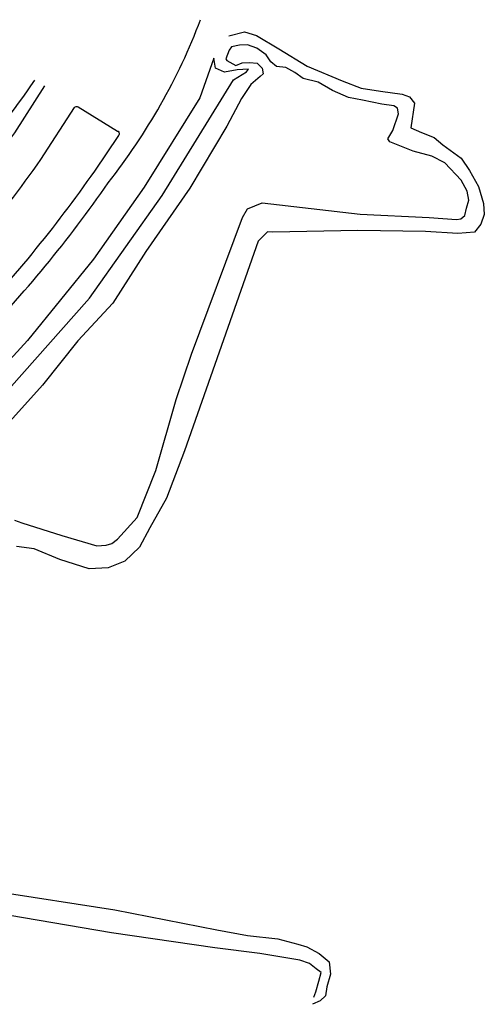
# Model space of a CAD drawing. Header units: metres. Extents: x 100797 to 101446, y 431104 to 431509.
# Tile 35 of 35: x 101351 to 101432, y 431261 to 431432. Entities that reach past the tile are written whole.
import ezdxf

# ---------------------------------------------------------------- set-up
doc = ezdxf.new("R2010")
doc.units = ezdxf.units.M
for name, color, linetype, true_color in [('BAR_TOPO', 7, 'CONTINUOUS', 0x707070), ('BAR_WATER', 7, 'CONTINUOUS', 0x707070), ('BAR_WEGEN', 7, 'CONTINUOUS', 0x707070)]:
    doc.layers.add(name, color=color, linetype=linetype, true_color=true_color)

msp = doc.modelspace()

# ---------------------------------------------------------------- linework, layer by layer
at = {"layer": 'BAR_TOPO', "ltscale": 0.01, "flags": 128}
for points in [[(101267.285, 431310.57), (101268.105, 431311.253), (101327.668, 431360.832, 0.0119115), (101343.714, 431375.604, 0.0418405), (101366.643, 431403.445, 0.076539), (101382.616, 431431.622)], [(101245.095, 431320.537), (101310.125, 431375.364), (101313.945, 431378.575), (101323.733, 431387.194, 0.0158062), (101336.55, 431400.063), (101341.871, 431405.876, 0.0356305), (101353.957, 431421.186)], [(101355.63, 431420.169), (101350.415, 431412.075, -0.0275555), (101336.367, 431393.86, -0.0048618), (101319.579, 431375.278), (101308.624, 431363.671), (101305.611, 431360.874), (101298.759, 431355.037), (101292.488, 431350.069), (101255.136, 431323.082), (101254.319, 431322.44), (101253.547, 431321.834), (101247.836, 431317.198)], [(101250.211, 431312.692), (101259.465, 431320.872, -0.0115305), (101266.845, 431326.759), (101276.648, 431334.094), (101301.926, 431353.009, 0.0027292), (101304.553, 431355.205, 0.0162742), (101331.458, 431379.064, 0.0392929), (101354.998, 431407.467), (101360.81, 431416.467)], [(101360.81, 431416.467, -0.3643966), (101361.408, 431416.572), (101361.423, 431416.562), (101368.275, 431412.385), (101368.344, 431412.343, -0.387406), (101368.487, 431411.658), (101368.448, 431411.601), (101364.261, 431405.472, -0.0377874), (101341.545, 431377.757, -0.0152686), (101325.599, 431363.263), (101255.257, 431304.721)]]:
    msp.add_lwpolyline(points, format="xyb", dxfattribs=at)
for points in [[(101387.503, 431428.845), (101390.204, 431429.525), (101392.303, 431428.869), (101396.133, 431426.578), (101401.05, 431423.572), (101407.092, 431421.04), (101410.403, 431419.785), (101413.721, 431419.296), (101417.485, 431418.766), (101418.749, 431418.314), (101419.627, 431417.175), (101418.964, 431412.962), (101420.842, 431412.107), (101422.993, 431411.249), (101424.504, 431409.988), (101427.689, 431407.703), (101429.118, 431405.549), (101430.689, 431402.808), (101431.55, 431399.88), (101431.697, 431397.97), (101431.078, 431396.302), (101429.975, 431394.88), (101427.136, 431394.685), (101421.526, 431395.017), (101409.794, 431395.189), (101395.127, 431394.925), (101394.178, 431394.977), (101392.568, 431393.355), (101379.857, 431357.125), (101376.734, 431348.929), (101373.825, 431343.785), (101372.05, 431340.467), (101369.537, 431338.041), (101366.662, 431336.875), (101363.346, 431336.695), (101358.269, 431338.353), (101353.839, 431340.187), (101350.778, 431340.574)], [(101387.989, 431426.911), (101387.555, 431426.341), (101386.981, 431424.835), (101387.171, 431424.541), (101388.711, 431423.724), (101389.837, 431424.19), (101391.101, 431424.205), (101392.434, 431424.116), (101393.246, 431423.231), (101393.456, 431422.248), (101392.915, 431421.812), (101391.291, 431420.45), (101389.716, 431418.008), (101387.159, 431413.198), (101380.76, 431402.519), (101373.149, 431391.541), (101367.416, 431382.645), (101361.36, 431376.119), (101355.304, 431368.475), (101349.621, 431362.154)], [(101350.414, 431345.159), (101351.69, 431344.688), (101358.594, 431342.464), (101364.653, 431340.704), (101366.268, 431340.791), (101367.272, 431341.118), (101368.254, 431341.861), (101371.625, 431345.579), (101374.907, 431353.694), (101378.416, 431365.981), (101381.067, 431373.82), (101389.878, 431397.466), (101390.741, 431398.934), (101393.297, 431399.971), (101410.204, 431398.02), (101422.139, 431397.435), (101426.908, 431397.063), (101427.641, 431397.233), (101428.343, 431397.777), (101428.61, 431399.039), (101429.033, 431400.456), (101428.708, 431401.999), (101427.699, 431403.885), (101424.873, 431406.899), (101422.621, 431408.036), (101419.369, 431408.907), (101415.328, 431410.537), (101415.024, 431411.046), (101415.884, 431412.454), (101416.833, 431415.343), (101416.704, 431416.316), (101416.051, 431416.738), (101413.974, 431417.018), (101410.62, 431417.707), (101408.195, 431418.19), (101405.413, 431419.383), (101402.974, 431420.825), (101400.36, 431421.435), (101398.925, 431422.494), (101397.35, 431423.38), (101395.775, 431423.539), (101394.755, 431424.32), (101393.978, 431425.55), (101392.335, 431426.713), (101390.76, 431427.253), (101389.323, 431427.203), (101387.989, 431426.911)], [(101384.917, 431424.987), (101382.509, 431418.118), (101372.856, 431402.691), (101364.08, 431390.222), (101352.671, 431376.205), (101347.123, 431370.203), (101333.946, 431357.144), (101272.541, 431306.117)], [(101303.426, 431285.282), (101302.672, 431285.581), (101298.702, 431286.692), (101292.735, 431292.599), (101288.535, 431299.064), (101285.779, 431305.607), (101285.453, 431309.26), (101287.042, 431312.446), (101289.096, 431315.209), (101293.726, 431318.516), (101306.225, 431328.692), (101322.831, 431343.155), (101338.05, 431355.817), (101349.449, 431367.798), (101363.401, 431383.503), (101376.002, 431401.254), (101388.291, 431421.249), (101390.555, 431422.585), (101390.885, 431423.045), (101388.975, 431422.939), (101386.757, 431422.569), (101385.199, 431423.252), (101384.917, 431424.987)], [(101346.905, 431280.992), (101367.785, 431277.779), (101385.435, 431274.339), (101390.731, 431273.333), (101396.002, 431272.78), (101399.457, 431271.878), (101400.978, 431271.375), (101403.138, 431270.245), (101404.855, 431268.776), (101405.073, 431266.695), (101404.46, 431264.509), (101404.218, 431262.938), (101403.314, 431262.054), (101401.993, 431261.463)], [(101402.2, 431262.7), (101402.544, 431263.647), (101403.099, 431265.445), (101403.504, 431266.972), (101402.619, 431267.621), (101401.453, 431268.499), (101399.787, 431269.066), (101392.895, 431270.228), (101385.111, 431271.246), (101367.231, 431273.795), (101346.852, 431277.261)]]:
    msp.add_lwpolyline(points, dxfattribs=at)
at = {"layer": 'BAR_WATER', "ltscale": 0.01, "flags": 128}
for points in [[(101387.989, 431426.911), (101387.555, 431426.341), (101386.981, 431424.835), (101387.171, 431424.541), (101388.711, 431423.724), (101389.837, 431424.19), (101391.101, 431424.205), (101392.434, 431424.116), (101393.246, 431423.231), (101393.456, 431422.248), (101392.915, 431421.812), (101391.291, 431420.45), (101389.716, 431418.008), (101387.159, 431413.198), (101380.76, 431402.519), (101373.149, 431391.541), (101367.416, 431382.645), (101361.36, 431376.119), (101355.304, 431368.475), (101349.621, 431362.154)], [(101350.414, 431345.159), (101351.69, 431344.688), (101358.594, 431342.464), (101364.653, 431340.704), (101366.268, 431340.791), (101367.272, 431341.118), (101368.254, 431341.861), (101371.625, 431345.579), (101374.907, 431353.694), (101378.416, 431365.981), (101381.067, 431373.82), (101389.878, 431397.466), (101390.741, 431398.934), (101393.297, 431399.971), (101410.204, 431398.02), (101422.139, 431397.435), (101426.908, 431397.063), (101427.641, 431397.233), (101428.343, 431397.777), (101428.61, 431399.039), (101429.033, 431400.456), (101428.708, 431401.999), (101427.699, 431403.885), (101424.873, 431406.899), (101422.621, 431408.036), (101419.369, 431408.907), (101415.328, 431410.537), (101415.024, 431411.046), (101415.884, 431412.454), (101416.833, 431415.343), (101416.704, 431416.316), (101416.051, 431416.738), (101413.974, 431417.018), (101410.62, 431417.707), (101408.195, 431418.19), (101405.413, 431419.383), (101402.974, 431420.825), (101400.36, 431421.435), (101398.925, 431422.494), (101397.35, 431423.38), (101395.775, 431423.539), (101394.755, 431424.32), (101393.978, 431425.55), (101392.335, 431426.713), (101390.76, 431427.253), (101389.323, 431427.203), (101387.989, 431426.911)], [(101303.426, 431285.282), (101302.672, 431285.581), (101298.702, 431286.692), (101292.735, 431292.599), (101288.535, 431299.064), (101285.779, 431305.607), (101285.453, 431309.26), (101287.042, 431312.446), (101289.096, 431315.209), (101293.726, 431318.516), (101306.225, 431328.692), (101322.831, 431343.155), (101338.05, 431355.817), (101349.449, 431367.798), (101363.401, 431383.503), (101376.002, 431401.254), (101388.291, 431421.249), (101390.555, 431422.585), (101390.885, 431423.045), (101388.975, 431422.939), (101386.757, 431422.569), (101385.199, 431423.252), (101384.917, 431424.987)], [(101402.2, 431262.7), (101402.544, 431263.647), (101403.099, 431265.445), (101403.504, 431266.972), (101402.619, 431267.621), (101401.453, 431268.499), (101399.787, 431269.066), (101392.895, 431270.228), (101385.111, 431271.246), (101367.231, 431273.795), (101346.852, 431277.261)]]:
    msp.add_lwpolyline(points, dxfattribs=at)
at = {"layer": 'BAR_WEGEN', "ltscale": 0.01, "flags": 128}
for points in [[(101267.285, 431310.57), (101268.105, 431311.253), (101327.668, 431360.832, 0.0119115), (101343.714, 431375.604, 0.0418405), (101366.643, 431403.445, 0.076539), (101382.616, 431431.622)], [(101245.095, 431320.537), (101310.125, 431375.364), (101313.945, 431378.575), (101323.733, 431387.194, 0.0158062), (101336.55, 431400.063), (101341.871, 431405.876, 0.0356305), (101353.957, 431421.186)], [(101355.63, 431420.169), (101350.415, 431412.075, -0.0275555), (101336.367, 431393.86, -0.0048618), (101319.579, 431375.278), (101308.624, 431363.671), (101305.611, 431360.874), (101298.759, 431355.037), (101292.488, 431350.069), (101255.136, 431323.082), (101254.319, 431322.44), (101253.547, 431321.834), (101247.836, 431317.198)], [(101250.211, 431312.692), (101259.465, 431320.872, -0.0115305), (101266.845, 431326.759), (101276.648, 431334.094), (101301.926, 431353.009, 0.0027292), (101304.553, 431355.205, 0.0162742), (101331.458, 431379.064, 0.0392929), (101354.998, 431407.467), (101360.81, 431416.467)], [(101360.81, 431416.467, -0.3643966), (101361.408, 431416.572), (101361.423, 431416.562), (101368.275, 431412.385), (101368.344, 431412.343, -0.387406), (101368.487, 431411.658), (101368.448, 431411.601), (101364.261, 431405.472, -0.0377874), (101341.545, 431377.757, -0.0152686), (101325.599, 431363.263), (101255.257, 431304.721)]]:
    msp.add_lwpolyline(points, format="xyb", dxfattribs=at)

doc.saveas('drawing.dxf')
